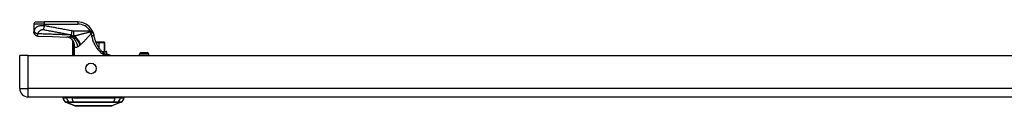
# Model space of a CAD drawing. Header units: inches. Extents: x 8 to 147, y 12 to 95.
# Tile 1 of 82: x 7.83 to 32.29, y 11.63 to 13.71. Entities that reach past the tile are written whole.
import ezdxf

# ---------------------------------------------------------------- set-up
doc = ezdxf.new("R2010")
doc.units = ezdxf.units.IN
doc.header["$LTSCALE"] = 9.374161
doc.header["$MEASUREMENT"] = 0
doc.layers.add('Visible Edges(ANSI)', color=7, linetype='Continuous', lineweight=25)
doc.layers.add('Visible Tangent Edges(ANSI)', color=7, linetype='Continuous', lineweight=25)

msp = doc.modelspace()

# ---------------------------------------------------------------- linework, layer by layer
at = {"layer": 'Visible Edges(ANSI)'}
for p, q in [((8.235, 13.715), (8.438, 13.715)), ((9.274, 13.715), (8.438, 13.715)), ((8.184, 13.664), (8.184, 13.468)), ((8.184, 13.468), (8.184, 13.467)), ((9.14, 13.255), (9.14, 12.884)), ((9.163, 13.226), (9.164, 13.225)), ((9.795, 13.213), (9.72, 13.213)), ((9.795, 13.213), (9.8, 13.213)), ((9.931, 13.213), (9.8, 13.213)), ((9.931, 13.213), (9.931, 13.213)), ((9.87, 12.985), (9.979, 12.985)), ((9.941, 12.985), (9.941, 13.203)), ((9.994, 12.924), (9.994, 12.969)), ((7.831, 12.061), (7.831, 12.884)), ((8.038, 12.884), (7.831, 12.884)), ((8.038, 12.884), (46.155, 12.884)), ((10.013, 12.908), (9.974, 12.908)), ((10.017, 12.908), (10.013, 12.908)), ((10.809, 12.884), (10.809, 12.915)), ((10.85, 12.955), (10.997, 12.955)), ((11.037, 12.884), (11.037, 12.915)), ((8.038, 11.854), (46.155, 11.854)), ((8.904, 11.834), (8.992, 11.834)), ((9.134, 11.834), (8.992, 11.834)), ((9.134, 11.834), (10.195, 11.834)), ((10.338, 11.834), (10.195, 11.834)), ((10.338, 11.834), (10.425, 11.834)), ((9.205, 11.634), (8.981, 11.722)), ((10.042, 11.628), (9.288, 11.628)), ((10.348, 11.722), (10.124, 11.634))]:
    msp.add_line(p, q, dxfattribs=at)
at = {"layer": 'Visible Edges(ANSI)', "flags": 128}
for points in [[(8.284, 13.364), (8.264, 13.367), (8.245, 13.373), (8.228, 13.383), (8.213, 13.395), (8.201, 13.411), (8.192, 13.428), (8.186, 13.447), (8.184, 13.467)], [(9.642, 13.478), (9.642, 13.48), (9.641, 13.481), (9.64, 13.483), (9.639, 13.484), (9.639, 13.486), (9.638, 13.488), (9.637, 13.489), (9.636, 13.491), (9.636, 13.492), (9.635, 13.494), (9.634, 13.495), (9.633, 13.497), (9.632, 13.498), (9.632, 13.5), (9.631, 13.502), (9.63, 13.503), (9.629, 13.505), (9.628, 13.506), (9.627, 13.508), (9.626, 13.509), (9.626, 13.511), (9.625, 13.512), (9.624, 13.514), (9.623, 13.515)], [(9.642, 13.478), (9.644, 13.474), (9.646, 13.47), (9.648, 13.466), (9.65, 13.462), (9.651, 13.457), (9.653, 13.453), (9.654, 13.449), (9.656, 13.444), (9.658, 13.44), (9.659, 13.436), (9.66, 13.431), (9.662, 13.427), (9.663, 13.423), (9.664, 13.418), (9.666, 13.414), (9.667, 13.409), (9.668, 13.405), (9.669, 13.401), (9.67, 13.396), (9.671, 13.392), (9.672, 13.387), (9.673, 13.383), (9.673, 13.378), (9.674, 13.374)], [(8.284, 13.364), (8.642, 13.353), (9, 13.34)], [(9.134, 13.273), (9.119, 13.289), (9.101, 13.304), (9.081, 13.316), (9.062, 13.326), (9.043, 13.333), (9.026, 13.337), (9.012, 13.339), (9, 13.34)], [(9.14, 13.255), (9.14, 13.255), (9.141, 13.255), (9.141, 13.255), (9.141, 13.255), (9.141, 13.254), (9.142, 13.253), (9.142, 13.253), (9.143, 13.252), (9.144, 13.251), (9.145, 13.25), (9.145, 13.249), (9.146, 13.248), (9.147, 13.247), (9.148, 13.245), (9.15, 13.244), (9.151, 13.242), (9.152, 13.241), (9.153, 13.239), (9.155, 13.237), (9.156, 13.235), (9.158, 13.233), (9.159, 13.231), (9.161, 13.228), (9.163, 13.226)], [(9.164, 13.225), (9.164, 13.225), (9.164, 13.225), (9.164, 13.224), (9.164, 13.224), (9.165, 13.224), (9.165, 13.223), (9.165, 13.223), (9.165, 13.222), (9.166, 13.222), (9.166, 13.222), (9.166, 13.221), (9.166, 13.221), (9.167, 13.22), (9.167, 13.22), (9.167, 13.219), (9.167, 13.219), (9.168, 13.218), (9.168, 13.218), (9.168, 13.217), (9.168, 13.217), (9.169, 13.216), (9.169, 13.216), (9.169, 13.215), (9.169, 13.215)], [(9.674, 13.374), (9.677, 13.355), (9.681, 13.336), (9.686, 13.317), (9.691, 13.298), (9.696, 13.279), (9.702, 13.261), (9.708, 13.243), (9.715, 13.224), (9.722, 13.206), (9.73, 13.189), (9.739, 13.171), (9.747, 13.154), (9.757, 13.137), (9.766, 13.12), (9.776, 13.103), (9.787, 13.087), (9.798, 13.071), (9.809, 13.056), (9.821, 13.04), (9.833, 13.025), (9.845, 13.011), (9.858, 12.997), (9.871, 12.983), (9.884, 12.97)], [(9.942, 12.919), (9.94, 12.921), (9.937, 12.923), (9.935, 12.925), (9.932, 12.927), (9.93, 12.929), (9.928, 12.931), (9.925, 12.933), (9.923, 12.935), (9.92, 12.937), (9.918, 12.939), (9.915, 12.941), (9.913, 12.943), (9.911, 12.946), (9.908, 12.948), (9.906, 12.95), (9.903, 12.952), (9.901, 12.954), (9.898, 12.957), (9.896, 12.959), (9.894, 12.961), (9.891, 12.963), (9.889, 12.966), (9.886, 12.968), (9.884, 12.97)], [(9.974, 12.908), (9.973, 12.908), (9.972, 12.909), (9.971, 12.909), (9.97, 12.909), (9.969, 12.909), (9.967, 12.909), (9.966, 12.909), (9.965, 12.909), (9.964, 12.909), (9.962, 12.91), (9.961, 12.91), (9.959, 12.91), (9.958, 12.911), (9.957, 12.911), (9.955, 12.912), (9.954, 12.913), (9.952, 12.913), (9.951, 12.914), (9.949, 12.915), (9.948, 12.915), (9.946, 12.916), (9.945, 12.917), (9.944, 12.918), (9.942, 12.919)], [(10.013, 12.908), (10.027, 12.908), (10.039, 12.906), (10.05, 12.903), (10.06, 12.899), (10.068, 12.896), (10.075, 12.893), (10.082, 12.889), (10.09, 12.884)], [(9.207, 11.634), (9.208, 11.634), (9.21, 11.634), (9.212, 11.634), (9.216, 11.634), (9.221, 11.634), (9.227, 11.634), (9.234, 11.634), (9.242, 11.634), (9.251, 11.634), (9.261, 11.634), (9.272, 11.634), (9.284, 11.634), (9.297, 11.634), (9.311, 11.634), (9.326, 11.634), (9.341, 11.634), (9.358, 11.634), (9.375, 11.634), (9.392, 11.634), (9.411, 11.634), (9.43, 11.634), (9.449, 11.634), (9.469, 11.634), (9.49, 11.634), (9.511, 11.634), (9.532, 11.634), (9.554, 11.634), (9.576, 11.634), (9.598, 11.634), (9.62, 11.634), (9.643, 11.634), (9.665, 11.634), (9.688, 11.634), (9.71, 11.634), (9.732, 11.634), (9.754, 11.634), (9.776, 11.634), (9.798, 11.634), (9.819, 11.634), (9.84, 11.634), (9.861, 11.634), (9.881, 11.634), (9.901, 11.634), (9.92, 11.634), (9.938, 11.634), (9.956, 11.634), (9.972, 11.634), (9.989, 11.634), (10.004, 11.634), (10.019, 11.634), (10.032, 11.634), (10.045, 11.634), (10.057, 11.634), (10.068, 11.634), (10.078, 11.634), (10.087, 11.634), (10.095, 11.634), (10.103, 11.634), (10.109, 11.634), (10.113, 11.634), (10.117, 11.634), (10.12, 11.634), (10.122, 11.634), (10.122, 11.634)]]:
    msp.add_lwpolyline(points, dxfattribs=at)
at = {"layer": 'Visible Edges(ANSI)'}
msp.add_circle((9.602, 12.562), 0.131, dxfattribs=at)
for centre, radius, start, end in [((8.235, 13.664), 0.0507, 90, 180), ((9.274, 13.309), 0.406, 30.5805, 90), ((8.917, 13.136), 0.254, 28.1462, 37.2505), ((9.931, 13.203), 0.0101, 0, 90), ((9.979, 12.969), 0.0152, 0, 90), ((9.979, 12.924), 0.0152, 270, 0), ((10.85, 12.915), 0.0406, 90, 180), ((10.997, 12.915), 0.0406, 0, 90), ((8.038, 12.061), 0.207, 180, 270), ((9.055, 11.855), 0.152, 187.9413, 240.2709), ((8.98, 11.823), 0.0507, 143.1301, 168.463), ((10.275, 11.855), 0.152, 299.7291, 352.0587), ((10.349, 11.823), 0.0507, 11.537, 36.8699), ((8.986, 11.733), 0.0127, 240.2709, 248.7495), ((9.207, 11.64), 0.00634, 248.7495, 269.7912), ((9.288, 11.643), 0.0152, 216.6507, 270), ((10.042, 11.643), 0.0152, 270, 323.3493), ((10.122, 11.64), 0.00634, 270.2088, 291.2505), ((10.344, 11.733), 0.0127, 291.2505, 299.7291)]:
    msp.add_arc(centre, radius, start, end, dxfattribs=at)
at = {"layer": 'Visible Tangent Edges(ANSI)'}
for p, q in [((8.438, 13.715), (8.438, 13.664)), ((9.274, 13.715), (9.274, 13.664)), ((8.438, 13.664), (8.184, 13.664)), ((8.438, 13.622), (8.438, 13.664)), ((8.438, 13.664), (9.274, 13.664)), ((9.13, 13.493), (9.112, 13.397)), ((9.579, 13.49), (9.168, 13.49)), ((9.168, 13.49), (9.168, 13.363)), ((9.579, 13.49), (9.623, 13.515)), ((9.157, 13.36), (9.157, 13.357)), ((9.172, 13.36), (9.157, 13.36)), ((9.168, 13.363), (9.179, 13.363)), ((9.795, 13.203), (9.795, 13.213)), ((9.157, 13.125), (9.182, 13.125)), ((9.157, 13.125), (9.157, 12.884)), ((9.178, 13.193), (9.172, 13.191)), ((9.182, 12.884), (9.182, 13.125)), ((9.196, 13.097), (9.184, 13.097)), ((9.184, 13.097), (9.184, 12.884)), ((9.196, 12.884), (9.196, 13.097)), ((9.724, 13.203), (9.795, 13.203)), ((9.795, 13.203), (9.795, 13.075)), ((9.809, 13.203), (9.795, 13.203)), ((9.809, 13.056), (9.809, 13.203)), ((9.809, 13.203), (9.94, 13.203)), ((9.994, 12.969), (9.885, 12.969)), ((9.941, 13.203), (9.94, 13.203)), ((9.94, 13.203), (9.94, 12.985)), ((8.038, 12.061), (8.038, 12.884)), ((9.937, 12.924), (9.994, 12.924)), ((11.037, 12.915), (10.809, 12.915)), ((7.831, 12.061), (8.038, 12.061)), ((46.155, 12.061), (8.038, 12.061)), ((8.038, 11.854), (8.038, 12.061)), ((8.981, 11.722), (9.205, 11.634)), ((9.065, 11.722), (9.065, 11.722)), ((9.159, 11.722), (9.16, 11.722)), ((10.17, 11.722), (10.17, 11.722)), ((10.264, 11.722), (10.265, 11.722))]:
    msp.add_line(p, q, dxfattribs=at)
at = {"layer": 'Visible Tangent Edges(ANSI)', "flags": 128}
for points in [[(8.189, 13.488), (8.188, 13.487), (8.188, 13.486), (8.188, 13.485), (8.188, 13.484), (8.187, 13.483), (8.187, 13.482), (8.187, 13.481), (8.187, 13.48), (8.186, 13.479), (8.186, 13.478), (8.186, 13.477), (8.186, 13.476), (8.186, 13.475), (8.185, 13.474), (8.185, 13.473), (8.185, 13.473), (8.185, 13.472), (8.185, 13.471), (8.185, 13.471), (8.184, 13.47), (8.184, 13.469), (8.184, 13.469), (8.184, 13.469), (8.184, 13.468)], [(8.184, 13.468), (8.184, 13.462), (8.185, 13.456), (8.186, 13.45), (8.187, 13.444), (8.189, 13.438), (8.191, 13.432), (8.194, 13.426), (8.197, 13.42), (8.2, 13.415), (8.204, 13.409), (8.208, 13.404), (8.213, 13.399), (8.218, 13.394), (8.223, 13.39), (8.228, 13.386), (8.234, 13.382), (8.24, 13.379), (8.246, 13.376), (8.252, 13.373), (8.258, 13.371), (8.264, 13.369), (8.27, 13.368), (8.276, 13.367), (8.282, 13.367)], [(8.438, 13.622), (8.415, 13.623), (8.392, 13.623), (8.369, 13.622), (8.349, 13.62), (8.329, 13.616), (8.312, 13.612), (8.296, 13.608), (8.282, 13.603), (8.269, 13.597), (8.258, 13.591), (8.248, 13.585), (8.24, 13.578), (8.232, 13.571), (8.225, 13.564), (8.219, 13.557), (8.214, 13.55), (8.209, 13.542), (8.205, 13.535), (8.201, 13.527), (8.198, 13.519), (8.195, 13.512), (8.193, 13.504), (8.19, 13.496), (8.189, 13.488)], [(8.189, 13.488), (8.19, 13.485), (8.191, 13.482), (8.192, 13.479), (8.194, 13.475), (8.197, 13.472), (8.199, 13.469), (8.202, 13.465), (8.205, 13.462), (8.208, 13.459), (8.212, 13.455), (8.216, 13.452), (8.22, 13.449), (8.225, 13.446), (8.229, 13.443), (8.234, 13.44), (8.239, 13.437), (8.244, 13.434), (8.25, 13.432), (8.255, 13.429), (8.26, 13.427), (8.266, 13.425), (8.271, 13.423), (8.276, 13.422), (8.282, 13.42)], [(8.282, 13.42), (8.284, 13.427), (8.287, 13.434), (8.29, 13.44), (8.293, 13.447), (8.297, 13.453), (8.301, 13.459), (8.305, 13.465), (8.309, 13.471), (8.313, 13.477), (8.318, 13.483), (8.323, 13.488), (8.328, 13.494), (8.334, 13.499), (8.34, 13.504), (8.346, 13.509), (8.353, 13.513), (8.36, 13.517), (8.367, 13.52), (8.375, 13.523), (8.383, 13.526), (8.392, 13.527), (8.401, 13.528), (8.411, 13.528), (8.42, 13.526)], [(8.438, 13.622), (8.437, 13.618), (8.436, 13.614), (8.435, 13.609), (8.435, 13.605), (8.434, 13.601), (8.433, 13.596), (8.432, 13.592), (8.432, 13.588), (8.431, 13.584), (8.43, 13.579), (8.429, 13.575), (8.429, 13.571), (8.428, 13.567), (8.427, 13.563), (8.426, 13.559), (8.425, 13.555), (8.425, 13.551), (8.424, 13.547), (8.423, 13.544), (8.423, 13.54), (8.422, 13.536), (8.421, 13.533), (8.42, 13.529), (8.42, 13.526)], [(8.42, 13.526), (8.449, 13.521), (8.477, 13.515), (8.506, 13.51), (8.535, 13.505), (8.564, 13.499), (8.593, 13.494), (8.622, 13.488), (8.651, 13.483), (8.679, 13.478), (8.708, 13.472), (8.737, 13.467), (8.766, 13.461), (8.795, 13.456), (8.824, 13.451), (8.852, 13.445), (8.881, 13.44), (8.91, 13.434), (8.939, 13.429), (8.968, 13.424), (8.997, 13.418), (9.025, 13.413), (9.054, 13.408), (9.083, 13.402), (9.112, 13.397)], [(9.13, 13.493), (9.101, 13.498), (9.072, 13.504), (9.043, 13.509), (9.015, 13.514), (8.986, 13.52), (8.957, 13.525), (8.928, 13.53), (8.899, 13.536), (8.87, 13.541), (8.842, 13.547), (8.813, 13.552), (8.784, 13.557), (8.755, 13.563), (8.726, 13.568), (8.697, 13.574), (8.668, 13.579), (8.64, 13.584), (8.611, 13.59), (8.582, 13.595), (8.553, 13.601), (8.524, 13.606), (8.495, 13.611), (8.467, 13.617), (8.438, 13.622)], [(9.168, 13.49), (9.166, 13.49), (9.164, 13.49), (9.163, 13.49), (9.161, 13.49), (9.16, 13.49), (9.158, 13.49), (9.157, 13.49), (9.155, 13.49), (9.153, 13.49), (9.152, 13.49), (9.15, 13.49), (9.149, 13.49), (9.147, 13.49), (9.146, 13.491), (9.144, 13.491), (9.143, 13.491), (9.141, 13.491), (9.139, 13.491), (9.138, 13.491), (9.136, 13.492), (9.135, 13.492), (9.133, 13.492), (9.132, 13.492), (9.13, 13.493)], [(9.573, 13.464), (9.556, 13.46), (9.539, 13.455), (9.521, 13.45), (9.504, 13.446), (9.487, 13.441), (9.47, 13.436), (9.453, 13.432), (9.436, 13.427), (9.419, 13.423), (9.403, 13.418), (9.386, 13.414), (9.369, 13.409), (9.353, 13.405), (9.336, 13.401), (9.32, 13.397), (9.304, 13.393), (9.288, 13.389), (9.272, 13.385), (9.256, 13.381), (9.24, 13.377), (9.225, 13.374), (9.209, 13.37), (9.194, 13.367), (9.179, 13.363)], [(9.588, 13.467), (9.587, 13.467), (9.586, 13.467), (9.586, 13.467), (9.585, 13.467), (9.584, 13.467), (9.584, 13.467), (9.583, 13.467), (9.582, 13.467), (9.582, 13.466), (9.581, 13.466), (9.58, 13.466), (9.58, 13.466), (9.579, 13.466), (9.579, 13.466), (9.578, 13.466), (9.577, 13.465), (9.577, 13.465), (9.576, 13.465), (9.576, 13.465), (9.575, 13.465), (9.574, 13.465), (9.574, 13.465), (9.573, 13.464), (9.573, 13.464)], [(9.579, 13.49), (9.58, 13.489), (9.58, 13.488), (9.58, 13.487), (9.581, 13.486), (9.581, 13.485), (9.581, 13.484), (9.582, 13.483), (9.582, 13.482), (9.582, 13.481), (9.583, 13.48), (9.583, 13.48), (9.583, 13.479), (9.584, 13.478), (9.584, 13.477), (9.584, 13.476), (9.585, 13.475), (9.585, 13.474), (9.586, 13.473), (9.586, 13.472), (9.586, 13.471), (9.587, 13.47), (9.587, 13.469), (9.587, 13.468), (9.588, 13.467)], [(9.642, 13.478), (9.642, 13.479), (9.641, 13.48), (9.64, 13.481), (9.639, 13.481), (9.638, 13.481), (9.636, 13.481), (9.635, 13.481), (9.633, 13.481), (9.631, 13.48), (9.629, 13.48), (9.627, 13.479), (9.624, 13.479), (9.622, 13.478), (9.619, 13.477), (9.616, 13.476), (9.613, 13.476), (9.61, 13.475), (9.607, 13.474), (9.604, 13.473), (9.601, 13.472), (9.598, 13.471), (9.594, 13.47), (9.591, 13.469), (9.588, 13.467)], [(9.606, 13.426), (9.608, 13.428), (9.611, 13.431), (9.614, 13.433), (9.617, 13.435), (9.619, 13.438), (9.622, 13.44), (9.625, 13.443), (9.627, 13.445), (9.629, 13.447), (9.632, 13.45), (9.634, 13.452), (9.635, 13.454), (9.637, 13.456), (9.639, 13.459), (9.64, 13.461), (9.641, 13.463), (9.642, 13.465), (9.643, 13.467), (9.643, 13.469), (9.644, 13.471), (9.644, 13.473), (9.644, 13.475), (9.643, 13.476), (9.642, 13.478)], [(8.282, 13.367), (8.282, 13.368), (8.282, 13.369), (8.281, 13.37), (8.281, 13.371), (8.281, 13.373), (8.281, 13.374), (8.281, 13.376), (8.281, 13.378), (8.281, 13.38), (8.281, 13.382), (8.28, 13.384), (8.28, 13.387), (8.28, 13.389), (8.281, 13.392), (8.281, 13.394), (8.281, 13.396), (8.281, 13.399), (8.281, 13.402), (8.281, 13.404), (8.281, 13.407), (8.281, 13.41), (8.281, 13.414), (8.281, 13.417), (8.282, 13.42)], [(9.089, 13.392), (9.056, 13.393), (9.022, 13.395), (8.988, 13.396), (8.955, 13.397), (8.921, 13.399), (8.887, 13.4), (8.854, 13.401), (8.82, 13.402), (8.786, 13.404), (8.753, 13.405), (8.719, 13.406), (8.685, 13.407), (8.652, 13.408), (8.618, 13.41), (8.584, 13.411), (8.551, 13.412), (8.517, 13.413), (8.483, 13.414), (8.45, 13.415), (8.416, 13.416), (8.382, 13.417), (8.349, 13.418), (8.315, 13.419), (8.282, 13.42)], [(8.284, 13.364), (8.284, 13.364), (8.283, 13.364), (8.283, 13.364), (8.283, 13.364), (8.283, 13.365), (8.283, 13.365), (8.283, 13.365), (8.283, 13.365), (8.283, 13.365), (8.283, 13.365), (8.283, 13.365), (8.283, 13.365), (8.283, 13.365), (8.283, 13.365), (8.283, 13.365), (8.283, 13.365), (8.282, 13.366), (8.282, 13.366), (8.282, 13.366), (8.282, 13.366), (8.282, 13.366), (8.282, 13.366), (8.282, 13.367), (8.282, 13.367)], [(9.096, 13.344), (9.091, 13.344), (9.087, 13.343), (9.082, 13.343), (9.078, 13.343), (9.074, 13.342), (9.069, 13.342), (9.065, 13.342), (9.061, 13.341), (9.057, 13.341), (9.053, 13.341), (9.049, 13.341), (9.045, 13.34), (9.041, 13.34), (9.037, 13.34), (9.033, 13.34), (9.029, 13.34), (9.025, 13.34), (9.021, 13.34), (9.018, 13.34), (9.014, 13.34), (9.01, 13.34), (9.007, 13.34), (9.003, 13.34), (9, 13.34)], [(9.157, 13.36), (9.154, 13.361), (9.151, 13.363), (9.148, 13.364), (9.145, 13.365), (9.142, 13.366), (9.139, 13.368), (9.136, 13.369), (9.133, 13.37), (9.131, 13.371), (9.128, 13.373), (9.125, 13.374), (9.122, 13.375), (9.119, 13.377), (9.116, 13.378), (9.114, 13.38), (9.111, 13.381), (9.108, 13.382), (9.105, 13.384), (9.103, 13.385), (9.1, 13.386), (9.097, 13.388), (9.095, 13.389), (9.092, 13.391), (9.089, 13.392)], [(9.157, 13.357), (9.155, 13.356), (9.152, 13.356), (9.15, 13.355), (9.148, 13.354), (9.145, 13.354), (9.143, 13.353), (9.14, 13.352), (9.138, 13.352), (9.135, 13.351), (9.133, 13.35), (9.13, 13.35), (9.128, 13.349), (9.125, 13.349), (9.122, 13.348), (9.12, 13.348), (9.117, 13.347), (9.115, 13.347), (9.112, 13.346), (9.109, 13.346), (9.107, 13.346), (9.104, 13.345), (9.101, 13.345), (9.098, 13.344), (9.096, 13.344)], [(9.112, 13.397), (9.114, 13.395), (9.117, 13.393), (9.119, 13.391), (9.121, 13.389), (9.124, 13.388), (9.126, 13.386), (9.128, 13.384), (9.131, 13.383), (9.133, 13.381), (9.135, 13.38), (9.138, 13.378), (9.14, 13.377), (9.142, 13.376), (9.145, 13.374), (9.147, 13.373), (9.149, 13.372), (9.151, 13.371), (9.154, 13.37), (9.156, 13.368), (9.158, 13.367), (9.161, 13.366), (9.163, 13.365), (9.165, 13.364), (9.168, 13.363)], [(9.172, 13.36), (9.171, 13.36), (9.17, 13.36), (9.17, 13.36), (9.169, 13.36), (9.169, 13.36), (9.168, 13.359), (9.167, 13.359), (9.167, 13.359), (9.166, 13.359), (9.166, 13.359), (9.165, 13.359), (9.164, 13.359), (9.164, 13.358), (9.163, 13.358), (9.162, 13.358), (9.162, 13.358), (9.161, 13.358), (9.161, 13.358), (9.16, 13.358), (9.159, 13.358), (9.159, 13.357), (9.158, 13.357), (9.158, 13.357), (9.157, 13.357)], [(9.164, 13.225), (9.163, 13.224), (9.163, 13.224), (9.162, 13.223), (9.162, 13.222), (9.162, 13.22), (9.162, 13.219), (9.161, 13.218), (9.161, 13.217), (9.161, 13.216), (9.161, 13.214), (9.16, 13.213), (9.16, 13.212), (9.16, 13.211), (9.16, 13.209), (9.16, 13.208), (9.16, 13.206), (9.159, 13.205), (9.159, 13.204), (9.159, 13.202), (9.159, 13.201), (9.159, 13.199), (9.159, 13.198), (9.159, 13.197), (9.159, 13.195)], [(9.172, 13.191), (9.172, 13.193), (9.171, 13.195), (9.171, 13.196), (9.171, 13.198), (9.17, 13.2), (9.17, 13.201), (9.17, 13.203), (9.169, 13.205), (9.169, 13.206), (9.169, 13.208), (9.168, 13.209), (9.168, 13.211), (9.168, 13.212), (9.168, 13.213), (9.168, 13.214), (9.167, 13.215), (9.167, 13.216), (9.168, 13.216), (9.168, 13.217), (9.168, 13.217), (9.168, 13.217), (9.169, 13.216), (9.169, 13.216), (9.169, 13.215)], [(9.178, 13.193), (9.178, 13.194), (9.178, 13.195), (9.177, 13.196), (9.177, 13.197), (9.177, 13.198), (9.176, 13.199), (9.176, 13.2), (9.176, 13.201), (9.175, 13.202), (9.175, 13.202), (9.174, 13.203), (9.174, 13.204), (9.174, 13.205), (9.173, 13.206), (9.173, 13.207), (9.173, 13.208), (9.172, 13.209), (9.172, 13.21), (9.171, 13.21), (9.171, 13.211), (9.171, 13.212), (9.17, 13.213), (9.17, 13.214), (9.169, 13.215)], [(9.179, 13.363), (9.179, 13.363), (9.179, 13.363), (9.178, 13.363), (9.178, 13.363), (9.178, 13.363), (9.177, 13.363), (9.177, 13.362), (9.177, 13.362), (9.176, 13.362), (9.176, 13.362), (9.176, 13.362), (9.175, 13.362), (9.175, 13.362), (9.175, 13.362), (9.175, 13.361), (9.174, 13.361), (9.174, 13.361), (9.174, 13.361), (9.173, 13.361), (9.173, 13.361), (9.173, 13.361), (9.172, 13.36), (9.172, 13.36), (9.172, 13.36)], [(9.344, 13.153), (9.354, 13.162), (9.364, 13.171), (9.374, 13.18), (9.384, 13.19), (9.395, 13.2), (9.405, 13.21), (9.416, 13.221), (9.426, 13.231), (9.437, 13.242), (9.448, 13.253), (9.459, 13.264), (9.469, 13.276), (9.48, 13.287), (9.492, 13.299), (9.503, 13.311), (9.514, 13.323), (9.525, 13.335), (9.536, 13.347), (9.547, 13.36), (9.559, 13.372), (9.57, 13.384), (9.581, 13.397), (9.593, 13.409), (9.604, 13.422)], [(9.604, 13.422), (9.604, 13.422), (9.604, 13.422), (9.604, 13.423), (9.604, 13.423), (9.604, 13.423), (9.604, 13.423), (9.604, 13.423), (9.604, 13.424), (9.604, 13.424), (9.604, 13.424), (9.605, 13.424), (9.605, 13.424), (9.605, 13.424), (9.605, 13.425), (9.605, 13.425), (9.605, 13.425), (9.605, 13.425), (9.605, 13.425), (9.605, 13.425), (9.605, 13.425), (9.605, 13.425), (9.605, 13.426), (9.605, 13.426), (9.606, 13.426)], [(9.604, 13.422), (9.605, 13.42), (9.606, 13.417), (9.606, 13.415), (9.607, 13.413), (9.608, 13.41), (9.609, 13.408), (9.61, 13.406), (9.61, 13.403), (9.611, 13.401), (9.612, 13.399), (9.612, 13.396), (9.613, 13.394), (9.614, 13.392), (9.614, 13.389), (9.615, 13.387), (9.615, 13.385), (9.616, 13.382), (9.616, 13.38), (9.617, 13.378), (9.618, 13.375), (9.618, 13.373), (9.619, 13.37), (9.619, 13.368), (9.619, 13.366)], [(9.674, 13.374), (9.674, 13.374), (9.674, 13.374), (9.673, 13.374), (9.672, 13.374), (9.671, 13.374), (9.67, 13.373), (9.669, 13.373), (9.667, 13.373), (9.665, 13.373), (9.663, 13.372), (9.66, 13.372), (9.658, 13.372), (9.655, 13.371), (9.652, 13.371), (9.649, 13.37), (9.646, 13.37), (9.642, 13.369), (9.639, 13.369), (9.636, 13.368), (9.632, 13.368), (9.629, 13.367), (9.626, 13.367), (9.623, 13.366), (9.619, 13.366)], [(9.619, 13.366), (9.624, 13.342), (9.63, 13.318), (9.636, 13.295), (9.643, 13.271), (9.651, 13.248), (9.66, 13.226), (9.669, 13.203), (9.68, 13.181), (9.691, 13.159), (9.703, 13.137), (9.715, 13.116), (9.729, 13.095), (9.743, 13.074), (9.757, 13.054), (9.773, 13.034), (9.789, 13.015), (9.805, 12.997), (9.822, 12.979), (9.84, 12.961), (9.858, 12.944), (9.876, 12.928), (9.895, 12.913), (9.914, 12.898), (9.932, 12.884)], [(9.159, 13.195), (9.158, 13.192), (9.158, 13.189), (9.158, 13.187), (9.158, 13.184), (9.158, 13.181), (9.158, 13.178), (9.158, 13.175), (9.158, 13.172), (9.158, 13.169), (9.158, 13.166), (9.158, 13.163), (9.158, 13.16), (9.158, 13.157), (9.157, 13.155), (9.157, 13.152), (9.157, 13.149), (9.157, 13.146), (9.157, 13.143), (9.157, 13.14), (9.157, 13.137), (9.157, 13.134), (9.157, 13.131), (9.157, 13.128), (9.157, 13.125)], [(9.182, 13.125), (9.182, 13.128), (9.181, 13.131), (9.181, 13.134), (9.181, 13.137), (9.18, 13.14), (9.18, 13.143), (9.18, 13.145), (9.179, 13.148), (9.179, 13.151), (9.179, 13.154), (9.178, 13.157), (9.178, 13.159), (9.177, 13.162), (9.177, 13.165), (9.176, 13.168), (9.176, 13.17), (9.176, 13.173), (9.175, 13.176), (9.175, 13.178), (9.174, 13.181), (9.174, 13.183), (9.173, 13.186), (9.173, 13.189), (9.172, 13.191)], [(9.196, 13.097), (9.196, 13.101), (9.195, 13.105), (9.195, 13.109), (9.195, 13.113), (9.195, 13.117), (9.195, 13.121), (9.194, 13.125), (9.194, 13.13), (9.193, 13.134), (9.193, 13.138), (9.192, 13.142), (9.191, 13.146), (9.19, 13.15), (9.19, 13.154), (9.189, 13.158), (9.188, 13.162), (9.187, 13.166), (9.186, 13.17), (9.185, 13.174), (9.183, 13.178), (9.182, 13.182), (9.181, 13.186), (9.18, 13.189), (9.178, 13.193)], [(9.182, 13.125), (9.182, 13.124), (9.182, 13.123), (9.182, 13.122), (9.182, 13.121), (9.182, 13.119), (9.183, 13.118), (9.183, 13.117), (9.183, 13.116), (9.183, 13.115), (9.183, 13.113), (9.183, 13.112), (9.183, 13.111), (9.183, 13.11), (9.183, 13.109), (9.183, 13.107), (9.183, 13.106), (9.183, 13.105), (9.183, 13.104), (9.183, 13.103), (9.184, 13.101), (9.184, 13.1), (9.184, 13.099), (9.184, 13.098), (9.184, 13.097)], [(9.196, 13.097), (9.198, 13.095), (9.2, 13.093), (9.203, 13.091), (9.205, 13.09), (9.208, 13.089), (9.211, 13.088), (9.214, 13.087), (9.217, 13.087), (9.22, 13.087), (9.223, 13.087), (9.226, 13.087), (9.229, 13.087), (9.233, 13.088), (9.236, 13.089), (9.24, 13.089), (9.244, 13.09), (9.247, 13.092), (9.251, 13.093), (9.255, 13.095), (9.259, 13.096), (9.263, 13.098), (9.267, 13.1), (9.272, 13.102), (9.276, 13.104)], [(9.276, 13.104), (9.278, 13.105), (9.28, 13.106), (9.282, 13.107), (9.284, 13.109), (9.286, 13.11), (9.289, 13.111), (9.291, 13.112), (9.293, 13.114), (9.295, 13.115), (9.297, 13.117), (9.3, 13.118), (9.302, 13.119), (9.304, 13.121), (9.306, 13.123), (9.308, 13.124), (9.311, 13.126), (9.313, 13.128), (9.315, 13.129), (9.318, 13.131), (9.32, 13.133), (9.322, 13.135), (9.324, 13.137), (9.327, 13.138), (9.329, 13.14)], [(9.329, 13.14), (9.33, 13.141), (9.33, 13.141), (9.33, 13.141), (9.331, 13.142), (9.331, 13.142), (9.332, 13.142), (9.332, 13.143), (9.332, 13.143), (9.333, 13.144), (9.333, 13.144), (9.334, 13.144), (9.334, 13.145), (9.334, 13.145), (9.335, 13.145), (9.335, 13.146), (9.336, 13.146), (9.336, 13.146), (9.336, 13.147), (9.337, 13.147), (9.337, 13.147), (9.338, 13.148), (9.338, 13.148), (9.338, 13.148), (9.339, 13.149)], [(9.339, 13.149), (9.339, 13.149), (9.339, 13.149), (9.339, 13.149), (9.34, 13.15), (9.34, 13.15), (9.34, 13.15), (9.34, 13.15), (9.341, 13.15), (9.341, 13.15), (9.341, 13.151), (9.341, 13.151), (9.341, 13.151), (9.342, 13.151), (9.342, 13.151), (9.342, 13.152), (9.342, 13.152), (9.342, 13.152), (9.343, 13.152), (9.343, 13.152), (9.343, 13.152), (9.343, 13.153), (9.343, 13.153), (9.344, 13.153), (9.344, 13.153)], [(9.942, 12.919), (9.943, 12.919), (9.944, 12.918), (9.944, 12.917), (9.945, 12.916), (9.946, 12.915), (9.946, 12.914), (9.946, 12.913), (9.947, 12.912), (9.947, 12.91), (9.947, 12.909), (9.947, 12.907), (9.947, 12.906), (9.947, 12.904), (9.947, 12.903), (9.947, 12.901), (9.947, 12.899), (9.946, 12.897), (9.946, 12.895), (9.945, 12.894), (9.945, 12.892), (9.944, 12.89), (9.943, 12.888), (9.942, 12.886), (9.941, 12.884)], [(9.974, 12.908), (9.975, 12.908), (9.977, 12.908), (9.979, 12.908), (9.981, 12.908), (9.983, 12.908), (9.984, 12.907), (9.986, 12.907), (9.988, 12.906), (9.99, 12.905), (9.992, 12.904), (9.993, 12.904), (9.995, 12.903), (9.997, 12.901), (9.999, 12.9), (10, 12.899), (10.002, 12.898), (10.003, 12.896), (10.005, 12.895), (10.006, 12.893), (10.007, 12.891), (10.008, 12.89), (10.009, 12.888), (10.011, 12.886), (10.011, 12.884)], [(9.063, 11.723), (9.056, 11.723), (9.049, 11.723), (9.043, 11.723), (9.037, 11.723), (9.032, 11.723), (9.026, 11.723), (9.021, 11.723), (9.017, 11.723), (9.012, 11.723), (9.008, 11.723), (9.004, 11.723), (9, 11.723), (8.997, 11.723), (8.994, 11.723), (8.991, 11.722), (8.989, 11.722), (8.987, 11.722), (8.985, 11.722), (8.983, 11.722), (8.982, 11.722), (8.981, 11.722), (8.98, 11.722), (8.98, 11.722), (8.979, 11.722)], [(8.981, 11.722), (8.981, 11.722), (8.982, 11.722), (8.982, 11.722), (8.983, 11.722), (8.985, 11.722), (8.986, 11.722), (8.988, 11.722), (8.991, 11.722), (8.993, 11.722), (8.996, 11.722), (8.999, 11.722), (9.002, 11.722), (9.006, 11.722), (9.01, 11.722), (9.014, 11.722), (9.019, 11.722), (9.024, 11.722), (9.029, 11.722), (9.034, 11.722), (9.04, 11.722), (9.046, 11.722), (9.052, 11.722), (9.058, 11.722), (9.065, 11.722)], [(9.159, 11.723), (9.153, 11.723), (9.148, 11.723), (9.142, 11.723), (9.137, 11.723), (9.132, 11.723), (9.127, 11.723), (9.122, 11.723), (9.117, 11.723), (9.112, 11.723), (9.108, 11.723), (9.104, 11.723), (9.099, 11.723), (9.095, 11.723), (9.091, 11.723), (9.088, 11.723), (9.084, 11.723), (9.081, 11.723), (9.078, 11.723), (9.075, 11.723), (9.072, 11.723), (9.069, 11.723), (9.067, 11.723), (9.065, 11.723), (9.063, 11.723)], [(9.065, 11.722), (9.067, 11.722), (9.069, 11.722), (9.072, 11.722), (9.074, 11.722), (9.077, 11.722), (9.08, 11.722), (9.083, 11.722), (9.087, 11.722), (9.09, 11.722), (9.094, 11.722), (9.098, 11.722), (9.102, 11.722), (9.106, 11.722), (9.11, 11.722), (9.114, 11.722), (9.119, 11.722), (9.124, 11.722), (9.128, 11.722), (9.133, 11.722), (9.138, 11.722), (9.143, 11.722), (9.149, 11.722), (9.154, 11.722), (9.159, 11.722)], [(10.171, 11.723), (10.13, 11.723), (10.089, 11.723), (10.047, 11.723), (10.006, 11.723), (9.963, 11.723), (9.921, 11.723), (9.878, 11.723), (9.835, 11.722), (9.793, 11.722), (9.75, 11.722), (9.707, 11.722), (9.664, 11.722), (9.621, 11.722), (9.578, 11.722), (9.535, 11.722), (9.493, 11.722), (9.45, 11.723), (9.408, 11.723), (9.366, 11.723), (9.324, 11.723), (9.282, 11.723), (9.24, 11.723), (9.199, 11.723), (9.159, 11.723)], [(9.16, 11.722), (9.201, 11.722), (9.242, 11.722), (9.283, 11.722), (9.324, 11.722), (9.366, 11.722), (9.408, 11.722), (9.451, 11.722), (9.493, 11.722), (9.536, 11.722), (9.578, 11.722), (9.621, 11.722), (9.664, 11.722), (9.707, 11.722), (9.749, 11.722), (9.792, 11.722), (9.835, 11.722), (9.878, 11.722), (9.92, 11.722), (9.963, 11.722), (10.005, 11.722), (10.046, 11.722), (10.088, 11.722), (10.129, 11.722), (10.17, 11.722)], [(9.311, 11.634), (9.303, 11.634), (9.295, 11.634), (9.287, 11.634), (9.28, 11.634), (9.273, 11.634), (9.266, 11.634), (9.259, 11.634), (9.253, 11.634), (9.248, 11.634), (9.242, 11.634), (9.237, 11.634), (9.232, 11.634), (9.228, 11.634), (9.224, 11.634), (9.221, 11.634), (9.217, 11.634), (9.215, 11.634), (9.212, 11.634), (9.21, 11.634), (9.208, 11.634), (9.207, 11.634), (9.206, 11.634), (9.205, 11.634), (9.205, 11.634)], [(9.372, 11.634), (9.369, 11.634), (9.366, 11.634), (9.364, 11.634), (9.361, 11.634), (9.358, 11.634), (9.356, 11.634), (9.353, 11.634), (9.35, 11.634), (9.348, 11.634), (9.345, 11.634), (9.343, 11.634), (9.34, 11.634), (9.338, 11.634), (9.335, 11.634), (9.333, 11.634), (9.33, 11.634), (9.328, 11.634), (9.325, 11.634), (9.323, 11.634), (9.32, 11.634), (9.318, 11.634), (9.316, 11.634), (9.313, 11.634), (9.311, 11.634)], [(9.958, 11.634), (9.937, 11.634), (9.915, 11.634), (9.893, 11.634), (9.869, 11.634), (9.845, 11.634), (9.821, 11.634), (9.795, 11.634), (9.77, 11.634), (9.744, 11.634), (9.718, 11.634), (9.691, 11.634), (9.665, 11.634), (9.638, 11.634), (9.612, 11.634), (9.586, 11.634), (9.56, 11.634), (9.534, 11.634), (9.509, 11.634), (9.484, 11.634), (9.46, 11.634), (9.437, 11.634), (9.414, 11.634), (9.392, 11.634), (9.372, 11.634)], [(10.018, 11.634), (10.016, 11.634), (10.014, 11.634), (10.012, 11.634), (10.009, 11.634), (10.007, 11.634), (10.004, 11.634), (10.002, 11.634), (10, 11.634), (9.997, 11.634), (9.995, 11.634), (9.992, 11.634), (9.99, 11.634), (9.987, 11.634), (9.984, 11.634), (9.982, 11.634), (9.979, 11.634), (9.977, 11.634), (9.974, 11.634), (9.971, 11.634), (9.969, 11.634), (9.966, 11.634), (9.963, 11.634), (9.961, 11.634), (9.958, 11.634)], [(10.124, 11.634), (10.124, 11.634), (10.124, 11.634), (10.123, 11.634), (10.121, 11.634), (10.12, 11.634), (10.118, 11.634), (10.115, 11.634), (10.112, 11.634), (10.109, 11.634), (10.105, 11.634), (10.101, 11.634), (10.097, 11.634), (10.092, 11.634), (10.087, 11.634), (10.082, 11.634), (10.076, 11.634), (10.07, 11.634), (10.064, 11.634), (10.057, 11.634), (10.05, 11.634), (10.042, 11.634), (10.035, 11.634), (10.027, 11.634), (10.018, 11.634)], [(10.17, 11.722), (10.176, 11.722), (10.181, 11.722), (10.186, 11.722), (10.191, 11.722), (10.196, 11.722), (10.201, 11.722), (10.206, 11.722), (10.211, 11.722), (10.215, 11.722), (10.22, 11.722), (10.224, 11.722), (10.228, 11.722), (10.232, 11.722), (10.236, 11.722), (10.24, 11.722), (10.243, 11.722), (10.246, 11.722), (10.249, 11.722), (10.252, 11.722), (10.255, 11.722), (10.258, 11.722), (10.26, 11.722), (10.262, 11.722), (10.264, 11.722)], [(10.267, 11.723), (10.265, 11.723), (10.263, 11.723), (10.26, 11.723), (10.258, 11.723), (10.255, 11.723), (10.252, 11.723), (10.249, 11.723), (10.246, 11.723), (10.242, 11.723), (10.238, 11.723), (10.234, 11.723), (10.23, 11.723), (10.226, 11.723), (10.222, 11.723), (10.217, 11.723), (10.213, 11.723), (10.208, 11.723), (10.203, 11.723), (10.198, 11.723), (10.193, 11.723), (10.187, 11.723), (10.182, 11.723), (10.177, 11.723), (10.171, 11.723)], [(10.265, 11.722), (10.271, 11.722), (10.278, 11.722), (10.284, 11.722), (10.29, 11.722), (10.296, 11.722), (10.301, 11.722), (10.306, 11.722), (10.311, 11.722), (10.315, 11.722), (10.32, 11.722), (10.324, 11.722), (10.327, 11.722), (10.331, 11.722), (10.334, 11.722), (10.337, 11.722), (10.339, 11.722), (10.341, 11.722), (10.343, 11.722), (10.345, 11.722), (10.346, 11.722), (10.347, 11.722), (10.348, 11.722), (10.348, 11.722), (10.348, 11.722)], [(10.35, 11.722), (10.35, 11.722), (10.35, 11.722), (10.349, 11.722), (10.348, 11.722), (10.347, 11.722), (10.345, 11.722), (10.343, 11.722), (10.341, 11.722), (10.338, 11.722), (10.336, 11.723), (10.333, 11.723), (10.329, 11.723), (10.326, 11.723), (10.322, 11.723), (10.318, 11.723), (10.313, 11.723), (10.308, 11.723), (10.303, 11.723), (10.298, 11.723), (10.292, 11.723), (10.286, 11.723), (10.28, 11.723), (10.274, 11.723), (10.267, 11.723)]]:
    msp.add_lwpolyline(points, dxfattribs=at)
at = {"layer": 'Visible Tangent Edges(ANSI)'}
for centre, radius, start, end in [((9.274, 13.309), 0.355, 30.5805, 90), ((9.207, 11.64), 0.00634, 248.7495, 269.7912)]:
    msp.add_arc(centre, radius, start, end, dxfattribs=at)
for centre, major_axis, ratio, start_param, end_param in [((9.573, 13.422), (-0.15, 0.204), 0.099559, 4.639553, 4.847409), ((9.588, 13.431), (-0.1, 0.233), 0.058123, 4.666855, 4.846581), ((4.61, 13.87), (4.73, -0.36), 0.09119, 5.963131, 5.978489), ((9.107, 13.488), (-0.006, -0.152), 0.119705, 5.400993, 5.962795), ((9.076, 13.104), (-0.082, 0.24), 0.76978, 4.456044, 5.771273), ((8.943, 13.107), (0.191, 0.166), 0.924855, 5.892344, 6.283185), ((4.634, 13.998), (4.73, -0.494), 0.123492, 5.999185, 6.006887), ((9.157, 13.14), (0.124, -0.221), 0.627605, 1.231527, 2.411005), ((9.172, 13.149), (-0.127, 0.219), 0.604176, 4.374903, 5.517504), ((9.179, 13.153), (-0.126, 0.22), 0.594817, 4.382906, 5.514832), ((9.8, 13.203), (0, 0.0101), 0.872144, 4.712389, 6.283185), ((9.931, 13.203), (0, 0.0101), 0.872144, 4.712389, 6.283185), ((9.183, 13.195), (-0.0253, 0.0015), 0.203793, 0.278045, 1.130973), ((9.135, 11.855), (0, -0.152), 0.946806, 4.850991, 5.760348), ((9.183, 11.855), (0, -0.152), 0.321806, 4.850991, 5.760348), ((10.147, 11.855), (0, -0.152), 0.321806, 0.522838, 1.432195), ((10.195, 11.855), (0, -0.152), 0.946806, 0.522838, 1.432195), ((9.069, 11.734), (0.0001, -0.0127), 0.948405, 5.751701, 5.992347), ((9.161, 11.734), (0, -0.0127), 0.317047, 5.761322, 6.001968), ((9.288, 11.643), (0, -0.0152), 0.97182, 5.352125, 6.283185), ((10.042, 11.643), (0, -0.0152), 0.97182, 0, 0.931061), ((10.169, 11.734), (0, -0.0127), 0.317047, 0.281217, 0.521863), ((10.261, 11.734), (-0.0001, -0.0127), 0.948405, 0.290838, 0.531485)]:
    msp.add_ellipse(centre, major_axis=major_axis, ratio=ratio, start_param=start_param, end_param=end_param, dxfattribs=at)

doc.saveas('drawing.dxf')
